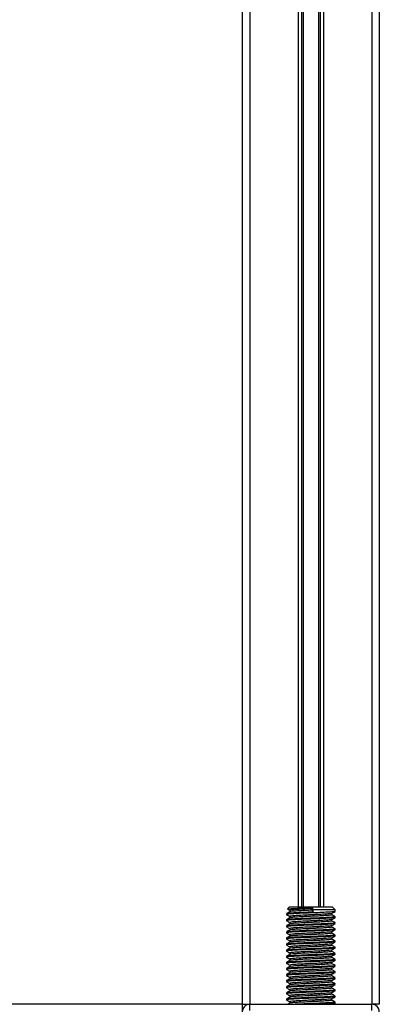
# Model space of a CAD drawing. Header units: millimetres. Extents: x 0 to 420, y 0 to 297.
# Tile 36 of 77: x 182.5 to 191.61, y 192.07 to 217. Entities that reach past the tile are written whole.
import ezdxf

# ---------------------------------------------------------------- set-up
doc = ezdxf.new("R2010")
doc.units = ezdxf.units.MM

msp = doc.modelspace()

# ---------------------------------------------------------------- linework, layer by layer
at = {"color": 7, "linetype": 'Continuous', "lineweight": 25}
for p, q in [((188.13865, 241.46295), (188.13865, 192.06623)), ((188.3316, 241.46295), (188.3316, 192.06623)), ((191.4189, 241.46295), (191.4189, 192.06623)), ((191.61185, 241.46295), (191.61185, 192.06623)), ((189.55494, 233.9068), (189.55494, 194.53607)), ((189.63861, 233.9068), (189.63861, 194.53607)), ((189.68292, 233.9068), (189.68292, 194.53607)), ((190.06758, 233.9068), (190.06758, 194.53607)), ((190.11189, 233.9068), (190.11189, 194.53607)), ((190.19556, 233.9068), (190.19556, 194.53607)), ((189.33497, 194.53607), (189.28486, 194.48596)), ((189.33497, 194.53607), (190.41553, 194.53607)), ((189.92154, 194.48783), (189.92454, 194.50782)), ((189.92154, 194.44924), (189.92154, 194.48783)), ((189.92879, 194.45889), (189.92454, 194.50782)), ((190.49271, 194.45889), (190.41553, 194.53607)), ((189.25779, 194.36024), (189.25779, 194.34087)), ((189.25866, 194.33952), (189.26387, 194.33867)), ((189.34134, 194.44697), (189.34134, 194.40949)), ((189.34134, 194.2926), (189.34134, 194.25512)), ((189.92879, 194.401), (189.92154, 194.44924)), ((189.92879, 194.45889), (189.92879, 194.401)), ((190.49271, 194.45889), (189.92879, 194.45889)), ((190.40915, 194.3312), (190.40915, 194.36882)), ((190.49271, 194.41809), (190.49271, 194.45889)), ((190.49271, 194.26372), (190.49271, 194.28302)), ((189.25779, 194.20588), (189.25779, 194.18651)), ((189.25779, 194.05151), (189.25779, 194.03214)), ((189.25866, 194.18516), (189.26387, 194.1843)), ((189.25866, 194.0308), (189.26387, 194.02994)), ((189.34134, 194.13824), (189.34134, 194.10076)), ((190.40915, 194.17683), (190.40915, 194.21446)), ((190.40915, 194.02247), (190.40915, 194.06009)), ((190.49271, 194.10936), (190.49271, 194.12865)), ((189.25779, 193.89715), (189.25779, 193.87778)), ((189.25779, 193.74278), (189.25779, 193.72341)), ((189.25866, 193.87643), (189.26387, 193.87557)), ((189.34134, 193.98388), (189.34134, 193.94639)), ((189.34134, 193.82951), (189.34134, 193.79203)), ((190.40915, 193.8681), (190.40915, 193.90573)), ((190.40915, 193.71374), (190.40915, 193.75136)), ((190.49271, 193.95499), (190.49271, 193.97429)), ((190.49271, 193.80063), (190.49271, 193.81992)), ((189.25779, 193.58842), (189.25779, 193.56905)), ((189.25866, 193.72207), (189.26387, 193.72121)), ((189.25866, 193.5677), (189.26387, 193.56684)), ((189.34134, 193.67515), (189.34134, 193.63766)), ((189.34134, 193.52078), (189.34134, 193.4833)), ((190.40915, 193.55937), (190.40915, 193.597)), ((190.49271, 193.64626), (190.49271, 193.66556)), ((190.49271, 193.4919), (190.49271, 193.51119)), ((189.25779, 193.43405), (189.25779, 193.41468)), ((189.25779, 193.27969), (189.25779, 193.26032)), ((189.25866, 193.41334), (189.26387, 193.41248)), ((189.25866, 193.25897), (189.26387, 193.25812)), ((189.34134, 193.36642), (189.34134, 193.32893)), ((190.40915, 193.40501), (190.40915, 193.44263)), ((190.40915, 193.25064), (190.40915, 193.28827)), ((190.49271, 193.33753), (190.49271, 193.35683)), ((189.25779, 193.12532), (189.25779, 193.10595)), ((189.25866, 193.10461), (189.26387, 193.10375)), ((189.34134, 193.21205), (189.34134, 193.17457)), ((189.34134, 193.05769), (189.34134, 193.0202)), ((190.40915, 193.09628), (190.40915, 193.1339)), ((190.49271, 193.18317), (190.49271, 193.20246)), ((190.49271, 193.0288), (190.49271, 193.0481)), ((189.25779, 192.97096), (189.25779, 192.95159)), ((189.25779, 192.81659), (189.25779, 192.79722)), ((189.25866, 192.95024), (189.26387, 192.94939)), ((189.25866, 192.79588), (189.26387, 192.79502)), ((189.34134, 192.90332), (189.34134, 192.86584)), ((189.34134, 192.74896), (189.34134, 192.71147)), ((190.40915, 192.94191), (190.40915, 192.97954)), ((190.40915, 192.78755), (190.40915, 192.82517)), ((190.49271, 192.87444), (190.49271, 192.89374)), ((190.49271, 192.72007), (190.49271, 192.73937)), ((189.25779, 192.66223), (189.25779, 192.64286)), ((189.25779, 192.50787), (189.25779, 192.48849)), ((189.25866, 192.64151), (189.26387, 192.64066)), ((189.34134, 192.59459), (189.34134, 192.55711)), ((190.40915, 192.63318), (190.40915, 192.67081)), ((190.40915, 192.47882), (190.40915, 192.51644)), ((190.49271, 192.56571), (190.49271, 192.58501)), ((189.25779, 192.3535), (189.25779, 192.33413)), ((189.25866, 192.48715), (189.26387, 192.48629)), ((189.25866, 192.33278), (189.26387, 192.33193)), ((189.34134, 192.44023), (189.34134, 192.40275)), ((189.34134, 192.28586), (189.34134, 192.24838)), ((190.40915, 192.32445), (190.40915, 192.36208)), ((190.49271, 192.41135), (190.49271, 192.43064)), ((190.49271, 192.25698), (190.49271, 192.27628)), ((188.13865, 192.06623), (82.01288, 192.06623)), ((188.13865, 192.06623), (188.13865, 191.89643)), ((188.13865, 192.06623), (188.3316, 192.06623)), ((188.3316, 191.91187), (188.3316, 192.06623)), ((188.3316, 192.06623), (191.4189, 192.06623)), ((189.25779, 192.19914), (189.25779, 192.17977)), ((189.25866, 192.17842), (189.26387, 192.17756)), ((189.34134, 192.1315), (189.34134, 192.09402)), ((190.40915, 192.17009), (190.40915, 192.20772)), ((190.49271, 192.10262), (190.49271, 192.12191)), ((191.61185, 192.06623), (191.4189, 192.06623)), ((191.4189, 191.91187), (191.4189, 192.06623))]:
    msp.add_line(p, q, dxfattribs=at)
for centre, start, end in [((188.3316, 191.87328), 90, 180), ((191.4189, 191.87328), 0, 90)]:
    msp.add_arc(centre, 0.19296, start, end, dxfattribs=at)
for points, knots in [([(189.28886, 194.48197), (189.28934, 194.48309), (189.2906, 194.48605), (189.3676, 194.49069), (189.50194, 194.49557), (189.67929, 194.50125), (189.82699, 194.50535), (189.90793, 194.5074), (189.92454, 194.50782)], [0, 0, 0, 0, 0.12796495, 0.33550132, 0.54315636, 0.74606002, 0.94789237, 1, 1, 1, 1]), ([(189.92154, 194.48783), (189.85406, 194.48486), (189.71723, 194.47883), (189.53303, 194.46864), (189.40291, 194.46014), (189.33864, 194.45258), (189.34798, 194.44819), (189.35046, 194.44702)], [0, 0, 0, 0, 0.22747327, 0.46127999, 0.68605703, 0.91662891, 1, 1, 1, 1]), ([(189.34317, 194.41055), (189.3292, 194.40245), (189.30125, 194.38626), (189.27329, 194.37008), (189.25931, 194.36198)], [0, 0, 0, 0, 0.49989867, 1, 1, 1, 1]), ([(189.34317, 194.25618), (189.3292, 194.24809), (189.30125, 194.2319), (189.27329, 194.21571), (189.25931, 194.20762)], [0, 0, 0, 0, 0.49989867, 1, 1, 1, 1]), ([(189.26016, 194.33865), (189.27414, 194.33056), (189.3012, 194.31489), (189.32826, 194.29922), (189.34134, 194.29164)], [0, 0, 0, 0, 0.51635581, 1, 1, 1, 1]), ([(189.92879, 194.401), (189.85075, 194.39803), (189.69251, 194.392), (189.47946, 194.38181), (189.32903, 194.37331), (189.25474, 194.36577), (189.26545, 194.36139), (189.26827, 194.36024)], [0, 0, 0, 0, 0.22775299, 0.46183999, 0.68689633, 0.91774829, 1, 1, 1, 1]), ([(190.48168, 194.28302), (190.48448, 194.28171), (190.49418, 194.27718), (190.41792, 194.27046), (190.27758, 194.26167), (190.10344, 194.25332), (189.91077, 194.24594), (189.69211, 194.23763), (189.47956, 194.22745), (189.329, 194.21894), (189.25474, 194.2114), (189.26545, 194.20703), (189.26827, 194.20588)], [0, 0, 0, 0, 0.04826734, 0.16698745, 0.28868792, 0.3822403, 0.47262643, 0.59273734, 0.71618864, 0.8348774, 0.95662262, 1, 1, 1, 1]), ([(190.48394, 194.41585), (190.48482, 194.4153), (190.49081, 194.41155), (190.41621, 194.40555), (190.26578, 194.39596), (190.05072, 194.386), (189.81293, 194.37763), (189.58291, 194.36768), (189.39752, 194.35811), (189.2772, 194.34995), (189.2677, 194.34379), (189.26321, 194.34087)], [0, 0, 0, 0, 0.020946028, 0.143105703, 0.268332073, 0.394812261, 0.516438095, 0.642834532, 0.768197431, 0.890263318, 1, 1, 1, 1]), ([(190.48394, 194.26148), (190.48482, 194.26093), (190.49081, 194.25718), (190.41621, 194.25119), (190.26578, 194.2416), (190.05072, 194.23164), (189.81293, 194.22327), (189.58291, 194.21332), (189.39752, 194.20374), (189.2772, 194.19559), (189.2677, 194.18942), (189.26321, 194.18651)], [0, 0, 0, 0, 0.02094603, 0.1431057, 0.26833207, 0.39481226, 0.5164381, 0.64283453, 0.76819743, 0.89026332, 1, 1, 1, 1]), ([(189.2844, 194.47898), (189.29029, 194.47557), (189.30928, 194.46458), (189.32826, 194.45358), (189.34134, 194.446)], [0, 0, 0, 0, 0.31058961, 1, 1, 1, 1]), ([(189.92154, 194.44924), (189.8541, 194.44627), (189.71733, 194.44024), (189.53263, 194.43005), (189.40437, 194.42155), (189.3412, 194.41471), (189.34718, 194.41103), (189.34791, 194.41058)], [0, 0, 0, 0, 0.23977531, 0.48622659, 0.72315986, 0.96620135, 1, 1, 1, 1]), ([(190.39965, 194.33122), (190.40204, 194.32992), (190.41037, 194.3254), (190.34447, 194.3187), (190.22314, 194.30991), (190.07257, 194.30156), (189.90594, 194.29418), (189.71699, 194.28587), (189.53272, 194.27569), (189.40434, 194.26718), (189.3412, 194.26034), (189.34718, 194.25667), (189.34791, 194.25622)], [0, 0, 0, 0, 0.04909091, 0.17109626, 0.29616782, 0.39231299, 0.48520062, 0.60863681, 0.73550977, 0.85748287, 0.98260048, 1, 1, 1, 1]), ([(190.40185, 194.3673), (190.40242, 194.36685), (190.40715, 194.36321), (190.34275, 194.35732), (190.22348, 194.3485), (190.07248, 194.34015), (189.90599, 194.33277), (189.71688, 194.32446), (189.53312, 194.31428), (189.40289, 194.30577), (189.33864, 194.29822), (189.34798, 194.29382), (189.35046, 194.29266)], [0, 0, 0, 0, 0.01700891, 0.13954292, 0.26515642, 0.36171819, 0.45500832, 0.57897936, 0.70640208, 0.8289037, 0.95456345, 1, 1, 1, 1]), ([(190.40651, 194.36729), (190.42048, 194.37538), (190.44841, 194.39157), (190.47636, 194.40774), (190.49033, 194.41583)], [0, 0, 0, 0, 0.4999098, 1, 1, 1, 1]), ([(190.40651, 194.21293), (190.42048, 194.22102), (190.44841, 194.2372), (190.47636, 194.25338), (190.49033, 194.26146)], [0, 0, 0, 0, 0.4999098, 1, 1, 1, 1]), ([(190.49118, 194.2848), (190.4772, 194.29289), (190.44986, 194.30872), (190.42252, 194.32456), (190.40915, 194.3323)], [0, 0, 0, 0, 0.51125952, 1, 1, 1, 1]), ([(189.34317, 194.10182), (189.3292, 194.09372), (189.30125, 194.07753), (189.27329, 194.06135), (189.25931, 194.05325)], [0, 0, 0, 0, 0.499898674, 1, 1, 1, 1]), ([(189.26016, 194.18428), (189.27414, 194.17619), (189.3012, 194.16053), (189.32826, 194.14485), (189.34134, 194.13727)], [0, 0, 0, 0, 0.51635581, 1, 1, 1, 1]), ([(189.26016, 194.02992), (189.27414, 194.02183), (189.3012, 194.00616), (189.32826, 193.99049), (189.34134, 193.98291)], [0, 0, 0, 0, 0.51635581, 1, 1, 1, 1]), ([(190.48168, 194.12865), (190.48448, 194.12734), (190.49418, 194.12281), (190.41792, 194.1161), (190.27758, 194.10731), (190.10344, 194.09895), (189.91077, 194.09158), (189.69211, 194.08326), (189.47956, 194.07308), (189.329, 194.06458), (189.25474, 194.05704), (189.26545, 194.05266), (189.26827, 194.05151)], [0, 0, 0, 0, 0.04826734, 0.16698745, 0.28868792, 0.3822403, 0.47262643, 0.59273734, 0.71618864, 0.8348774, 0.95662262, 1, 1, 1, 1]), ([(190.48394, 194.10712), (190.48482, 194.10657), (190.49081, 194.10282), (190.41621, 194.09682), (190.26578, 194.08723), (190.05072, 194.07727), (189.81293, 194.0689), (189.58291, 194.05895), (189.39752, 194.04938), (189.2772, 194.04122), (189.2677, 194.03506), (189.26321, 194.03214)], [0, 0, 0, 0, 0.02094603, 0.1431057, 0.26833207, 0.39481226, 0.5164381, 0.64283453, 0.76819743, 0.89026332, 1, 1, 1, 1]), ([(190.39965, 194.17685), (190.40204, 194.17556), (190.41037, 194.17104), (190.34447, 194.16434), (190.22314, 194.15555), (190.07257, 194.14719), (189.90594, 194.13981), (189.71699, 194.1315), (189.53272, 194.12132), (189.40434, 194.11282), (189.3412, 194.10598), (189.34718, 194.1023), (189.34791, 194.10185)], [0, 0, 0, 0, 0.04909091, 0.17109626, 0.29616782, 0.39231299, 0.48520062, 0.60863681, 0.73550977, 0.85748287, 0.98260048, 1, 1, 1, 1]), ([(190.39965, 194.02249), (190.40204, 194.02119), (190.41037, 194.01667), (190.34447, 194.00997), (190.22314, 194.00118), (190.07257, 193.99283), (189.90594, 193.98545), (189.71699, 193.97714), (189.53272, 193.96696), (189.40434, 193.95845), (189.3412, 193.95162), (189.34718, 193.94794), (189.34791, 193.94749)], [0, 0, 0, 0, 0.04909091, 0.17109626, 0.29616782, 0.39231299, 0.48520062, 0.60863681, 0.73550977, 0.85748287, 0.98260048, 1, 1, 1, 1]), ([(190.40185, 194.21293), (190.40242, 194.21249), (190.40715, 194.20885), (190.34275, 194.20295), (190.22348, 194.19413), (190.07248, 194.18578), (189.90599, 194.1784), (189.71688, 194.17009), (189.53312, 194.15991), (189.40289, 194.15141), (189.33864, 194.14385), (189.34798, 194.13946), (189.35046, 194.13829)], [0, 0, 0, 0, 0.01700891, 0.13954292, 0.26515642, 0.36171819, 0.45500832, 0.57897936, 0.70640208, 0.8289037, 0.95456345, 1, 1, 1, 1]), ([(190.40185, 194.05857), (190.40242, 194.05812), (190.40715, 194.05448), (190.34275, 194.04859), (190.22348, 194.03977), (190.07248, 194.03142), (189.90599, 194.02404), (189.71688, 194.01573), (189.53312, 194.00555), (189.40289, 193.99704), (189.33864, 193.98949), (189.34798, 193.98509), (189.35046, 193.98393)], [0, 0, 0, 0, 0.01700891, 0.13954292, 0.26515642, 0.36171819, 0.45500832, 0.57897936, 0.70640208, 0.8289037, 0.95456345, 1, 1, 1, 1]), ([(190.40651, 194.05856), (190.42048, 194.06665), (190.44841, 194.08284), (190.47636, 194.09901), (190.49033, 194.1071)], [0, 0, 0, 0, 0.4999098, 1, 1, 1, 1]), ([(190.49118, 194.13044), (190.4772, 194.13853), (190.44986, 194.15436), (190.42252, 194.1702), (190.40915, 194.17794)], [0, 0, 0, 0, 0.51125952, 1, 1, 1, 1]), ([(190.49118, 193.97607), (190.4772, 193.98417), (190.44986, 193.99999), (190.42252, 194.01583), (190.40915, 194.02358)], [0, 0, 0, 0, 0.51125952, 1, 1, 1, 1]), ([(189.34317, 193.94745), (189.3292, 193.93936), (189.30125, 193.92317), (189.27329, 193.90698), (189.25931, 193.89889)], [0, 0, 0, 0, 0.49989867, 1, 1, 1, 1]), ([(189.34317, 193.79309), (189.3292, 193.78499), (189.30125, 193.7688), (189.27329, 193.75262), (189.25931, 193.74453)], [0, 0, 0, 0, 0.49989867, 1, 1, 1, 1]), ([(189.26016, 193.87555), (189.27414, 193.86746), (189.3012, 193.8518), (189.32826, 193.83613), (189.34134, 193.82855)], [0, 0, 0, 0, 0.51635581, 1, 1, 1, 1]), ([(190.48168, 193.97429), (190.48448, 193.97298), (190.49418, 193.96845), (190.41792, 193.96173), (190.27758, 193.95294), (190.10344, 193.94459), (189.91077, 193.93721), (189.69211, 193.9289), (189.47956, 193.91872), (189.329, 193.91021), (189.25474, 193.90267), (189.26545, 193.8983), (189.26827, 193.89715)], [0, 0, 0, 0, 0.04826734, 0.16698745, 0.28868792, 0.3822403, 0.47262643, 0.59273734, 0.71618864, 0.8348774, 0.95662262, 1, 1, 1, 1]), ([(190.48168, 193.81992), (190.48448, 193.81861), (190.49418, 193.81408), (190.41792, 193.80737), (190.27758, 193.79858), (190.10344, 193.79022), (189.91077, 193.78285), (189.69211, 193.77453), (189.47956, 193.76435), (189.329, 193.75585), (189.25474, 193.74831), (189.26545, 193.74393), (189.26827, 193.74278)], [0, 0, 0, 0, 0.04826734, 0.166987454, 0.288687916, 0.382240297, 0.472626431, 0.592737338, 0.716188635, 0.834877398, 0.956622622, 1, 1, 1, 1]), ([(190.48394, 193.95275), (190.48482, 193.9522), (190.49081, 193.94846), (190.41621, 193.94246), (190.26578, 193.93287), (190.05072, 193.92291), (189.81293, 193.91454), (189.58291, 193.90459), (189.39752, 193.89501), (189.2772, 193.88686), (189.2677, 193.88069), (189.26321, 193.87778)], [0, 0, 0, 0, 0.02094603, 0.1431057, 0.26833207, 0.39481226, 0.5164381, 0.64283453, 0.76819743, 0.89026332, 1, 1, 1, 1]), ([(190.48394, 193.79839), (190.48482, 193.79784), (190.49081, 193.79409), (190.41621, 193.78809), (190.26578, 193.77851), (190.05072, 193.76854), (189.81293, 193.76017), (189.58291, 193.75022), (189.39752, 193.74065), (189.2772, 193.73249), (189.2677, 193.72633), (189.26321, 193.72341)], [0, 0, 0, 0, 0.02094603, 0.1431057, 0.26833207, 0.39481226, 0.5164381, 0.64283453, 0.76819743, 0.89026332, 1, 1, 1, 1]), ([(190.39965, 193.86812), (190.40204, 193.86683), (190.41037, 193.86231), (190.34447, 193.85561), (190.22314, 193.84682), (190.07257, 193.83846), (189.90594, 193.83108), (189.71699, 193.82277), (189.53272, 193.81259), (189.40434, 193.80409), (189.3412, 193.79725), (189.34718, 193.79357), (189.34791, 193.79313)], [0, 0, 0, 0, 0.04909091, 0.17109626, 0.29616782, 0.39231299, 0.48520062, 0.60863681, 0.73550977, 0.85748287, 0.98260048, 1, 1, 1, 1]), ([(190.40185, 193.9042), (190.40242, 193.90376), (190.40715, 193.90012), (190.34275, 193.89422), (190.22348, 193.8854), (190.07248, 193.87705), (189.90599, 193.86968), (189.71688, 193.86136), (189.53312, 193.85118), (189.40289, 193.84268), (189.33864, 193.83512), (189.34798, 193.83073), (189.35046, 193.82956)], [0, 0, 0, 0, 0.01700891, 0.13954292, 0.26515642, 0.36171819, 0.45500832, 0.57897936, 0.70640208, 0.8289037, 0.95456345, 1, 1, 1, 1]), ([(190.40185, 193.74984), (190.40242, 193.74939), (190.40715, 193.74575), (190.34275, 193.73986), (190.22348, 193.73104), (190.07248, 193.72269), (189.90599, 193.71531), (189.71688, 193.707), (189.53312, 193.69682), (189.40289, 193.68831), (189.33864, 193.68076), (189.34798, 193.67636), (189.35046, 193.6752)], [0, 0, 0, 0, 0.01700891, 0.13954292, 0.26515642, 0.36171819, 0.45500832, 0.57897936, 0.70640208, 0.8289037, 0.95456345, 1, 1, 1, 1]), ([(190.40651, 193.9042), (190.42048, 193.91229), (190.44841, 193.92847), (190.47636, 193.94465), (190.49033, 193.95274)], [0, 0, 0, 0, 0.4999098, 1, 1, 1, 1]), ([(190.40651, 193.74983), (190.42048, 193.75792), (190.44841, 193.77411), (190.47636, 193.79028), (190.49033, 193.79837)], [0, 0, 0, 0, 0.4999098, 1, 1, 1, 1]), ([(190.49118, 193.82171), (190.4772, 193.8298), (190.44986, 193.84563), (190.42252, 193.86147), (190.40915, 193.86921)], [0, 0, 0, 0, 0.51125952, 1, 1, 1, 1]), ([(189.34317, 193.63872), (189.3292, 193.63063), (189.30125, 193.61444), (189.27329, 193.59825), (189.25931, 193.59016)], [0, 0, 0, 0, 0.49989867, 1, 1, 1, 1]), ([(189.26016, 193.72119), (189.27414, 193.7131), (189.3012, 193.69743), (189.32826, 193.68176), (189.34134, 193.67418)], [0, 0, 0, 0, 0.51635581, 1, 1, 1, 1]), ([(189.26016, 193.56682), (189.27414, 193.55873), (189.3012, 193.54307), (189.32826, 193.5274), (189.34134, 193.51982)], [0, 0, 0, 0, 0.51635581, 1, 1, 1, 1]), ([(190.48168, 193.66556), (190.48448, 193.66425), (190.49418, 193.65972), (190.41792, 193.653), (190.27758, 193.64421), (190.10344, 193.63586), (189.91077, 193.62848), (189.69211, 193.62017), (189.47956, 193.60999), (189.329, 193.60148), (189.25474, 193.59394), (189.26545, 193.58957), (189.26827, 193.58842)], [0, 0, 0, 0, 0.04826734, 0.16698745, 0.28868792, 0.3822403, 0.47262643, 0.59273734, 0.71618864, 0.8348774, 0.95662262, 1, 1, 1, 1]), ([(190.48168, 193.51119), (190.48448, 193.50988), (190.49418, 193.50535), (190.41792, 193.49864), (190.27758, 193.48985), (190.10344, 193.48149), (189.91077, 193.47412), (189.69211, 193.4658), (189.47956, 193.45562), (189.329, 193.44712), (189.25474, 193.43958), (189.26545, 193.4352), (189.26827, 193.43405)], [0, 0, 0, 0, 0.04826734, 0.16698745, 0.28868792, 0.3822403, 0.47262643, 0.59273734, 0.71618864, 0.8348774, 0.95662262, 1, 1, 1, 1]), ([(190.48394, 193.64402), (190.48482, 193.64347), (190.49081, 193.63973), (190.41621, 193.63373), (190.26578, 193.62414), (190.05072, 193.61418), (189.81293, 193.60581), (189.58291, 193.59586), (189.39752, 193.58628), (189.2772, 193.57813), (189.2677, 193.57197), (189.26321, 193.56905)], [0, 0, 0, 0, 0.02094603, 0.1431057, 0.26833207, 0.39481226, 0.5164381, 0.64283453, 0.76819743, 0.89026332, 1, 1, 1, 1]), ([(190.48394, 193.48966), (190.48482, 193.48911), (190.49081, 193.48536), (190.41621, 193.47936), (190.26578, 193.46978), (190.05072, 193.45981), (189.81293, 193.45144), (189.58291, 193.44149), (189.39752, 193.43192), (189.2772, 193.42376), (189.2677, 193.4176), (189.26321, 193.41468)], [0, 0, 0, 0, 0.02094603, 0.1431057, 0.26833207, 0.39481226, 0.5164381, 0.64283453, 0.76819743, 0.89026332, 1, 1, 1, 1]), ([(190.39965, 193.71376), (190.40204, 193.71246), (190.41037, 193.70795), (190.34447, 193.70124), (190.22314, 193.69245), (190.07257, 193.6841), (189.90594, 193.67672), (189.71699, 193.66841), (189.53272, 193.65823), (189.40434, 193.64972), (189.3412, 193.64289), (189.34718, 193.63921), (189.34791, 193.63876)], [0, 0, 0, 0, 0.04909091, 0.17109626, 0.29616782, 0.39231299, 0.48520062, 0.60863681, 0.73550977, 0.85748287, 0.98260048, 1, 1, 1, 1]), ([(190.39965, 193.55939), (190.40204, 193.5581), (190.41037, 193.55358), (190.34447, 193.54688), (190.22314, 193.53809), (190.07257, 193.52973), (189.90594, 193.52236), (189.71699, 193.51404), (189.53272, 193.50386), (189.40434, 193.49536), (189.3412, 193.48852), (189.34718, 193.48484), (189.34791, 193.4844)], [0, 0, 0, 0, 0.04909091, 0.17109626, 0.29616782, 0.39231299, 0.48520062, 0.60863681, 0.73550977, 0.85748287, 0.98260048, 1, 1, 1, 1]), ([(190.40185, 193.59547), (190.40242, 193.59503), (190.40715, 193.59139), (190.34275, 193.58549), (190.22348, 193.57667), (190.07248, 193.56833), (189.90599, 193.56095), (189.71688, 193.55263), (189.53312, 193.54245), (189.40289, 193.53395), (189.33864, 193.52639), (189.34798, 193.522), (189.35046, 193.52083)], [0, 0, 0, 0, 0.01700891, 0.13954292, 0.26515642, 0.36171819, 0.45500832, 0.57897936, 0.70640208, 0.8289037, 0.95456345, 1, 1, 1, 1]), ([(190.40651, 193.59547), (190.42048, 193.60356), (190.44841, 193.61974), (190.47636, 193.63592), (190.49033, 193.64401)], [0, 0, 0, 0, 0.4999098, 1, 1, 1, 1]), ([(190.40651, 193.4411), (190.42048, 193.44919), (190.44841, 193.46538), (190.47636, 193.48155), (190.49033, 193.48964)], [0, 0, 0, 0, 0.4999098, 1, 1, 1, 1]), ([(190.49118, 193.66734), (190.4772, 193.67544), (190.44986, 193.69127), (190.42252, 193.7071), (190.40915, 193.71485)], [0, 0, 0, 0, 0.511259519, 1, 1, 1, 1]), ([(190.49118, 193.51298), (190.4772, 193.52107), (190.44986, 193.5369), (190.42252, 193.55274), (190.40915, 193.56048)], [0, 0, 0, 0, 0.51125952, 1, 1, 1, 1]), ([(189.34317, 193.48436), (189.3292, 193.47626), (189.30125, 193.46007), (189.27329, 193.44389), (189.25931, 193.4358)], [0, 0, 0, 0, 0.49989867, 1, 1, 1, 1]), ([(189.34317, 193.32999), (189.3292, 193.3219), (189.30125, 193.30571), (189.27329, 193.28952), (189.25931, 193.28143)], [0, 0, 0, 0, 0.49989867, 1, 1, 1, 1]), ([(189.26016, 193.41246), (189.27414, 193.40437), (189.3012, 193.3887), (189.32826, 193.37303), (189.34134, 193.36545)], [0, 0, 0, 0, 0.51635581, 1, 1, 1, 1]), ([(189.26016, 193.25809), (189.27414, 193.25001), (189.3012, 193.23434), (189.32826, 193.21867), (189.34134, 193.21109)], [0, 0, 0, 0, 0.51635581, 1, 1, 1, 1]), ([(190.48168, 193.35683), (190.48448, 193.35552), (190.49418, 193.35099), (190.41792, 193.34427), (190.27758, 193.33548), (190.10344, 193.32713), (189.91077, 193.31975), (189.69211, 193.31144), (189.47956, 193.30126), (189.329, 193.29276), (189.25474, 193.28522), (189.26545, 193.28084), (189.26827, 193.27969)], [0, 0, 0, 0, 0.04826734, 0.166987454, 0.288687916, 0.382240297, 0.472626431, 0.592737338, 0.716188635, 0.834877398, 0.956622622, 1, 1, 1, 1]), ([(190.48394, 193.33529), (190.48482, 193.33474), (190.49081, 193.331), (190.41621, 193.325), (190.26578, 193.31541), (190.05072, 193.30545), (189.81293, 193.29708), (189.58291, 193.28713), (189.39752, 193.27755), (189.2772, 193.2694), (189.2677, 193.26324), (189.26321, 193.26032)], [0, 0, 0, 0, 0.020946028, 0.143105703, 0.268332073, 0.394812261, 0.516438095, 0.642834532, 0.768197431, 0.890263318, 1, 1, 1, 1]), ([(190.39965, 193.40503), (190.40204, 193.40373), (190.41037, 193.39922), (190.34447, 193.39251), (190.22314, 193.38372), (190.07257, 193.37537), (189.90594, 193.36799), (189.71699, 193.35968), (189.53272, 193.3495), (189.40434, 193.34099), (189.3412, 193.33416), (189.34718, 193.33048), (189.34791, 193.33003)], [0, 0, 0, 0, 0.04909091, 0.17109626, 0.29616782, 0.39231299, 0.48520062, 0.60863681, 0.73550977, 0.85748287, 0.98260048, 1, 1, 1, 1]), ([(190.39965, 193.25066), (190.40204, 193.24937), (190.41037, 193.24485), (190.34447, 193.23815), (190.22314, 193.22936), (190.07257, 193.221), (189.90594, 193.21363), (189.71699, 193.20531), (189.53272, 193.19513), (189.40434, 193.18663), (189.3412, 193.17979), (189.34718, 193.17612), (189.34791, 193.17567)], [0, 0, 0, 0, 0.04909091, 0.17109626, 0.29616782, 0.39231299, 0.48520062, 0.60863681, 0.73550977, 0.85748287, 0.98260048, 1, 1, 1, 1]), ([(190.40185, 193.44111), (190.40242, 193.44066), (190.40715, 193.43702), (190.34275, 193.43113), (190.22348, 193.42231), (190.07248, 193.41396), (189.90599, 193.40658), (189.71688, 193.39827), (189.53312, 193.38809), (189.40289, 193.37959), (189.33864, 193.37203), (189.34798, 193.36763), (189.35046, 193.36647)], [0, 0, 0, 0, 0.01700891, 0.13954292, 0.26515642, 0.36171819, 0.45500832, 0.57897936, 0.70640208, 0.8289037, 0.95456345, 1, 1, 1, 1]), ([(190.40185, 193.28674), (190.40242, 193.2863), (190.40715, 193.28266), (190.34275, 193.27676), (190.22348, 193.26795), (190.07248, 193.2596), (189.90599, 193.25222), (189.71688, 193.2439), (189.53312, 193.23372), (189.40289, 193.22522), (189.33864, 193.21766), (189.34798, 193.21327), (189.35046, 193.2121)], [0, 0, 0, 0, 0.01700891, 0.13954292, 0.26515642, 0.36171819, 0.45500832, 0.57897936, 0.70640208, 0.8289037, 0.95456345, 1, 1, 1, 1]), ([(190.40651, 193.28674), (190.42048, 193.29483), (190.44841, 193.31101), (190.47636, 193.32719), (190.49033, 193.33528)], [0, 0, 0, 0, 0.4999098, 1, 1, 1, 1]), ([(190.49118, 193.35861), (190.4772, 193.36671), (190.44986, 193.38254), (190.42252, 193.39837), (190.40915, 193.40612)], [0, 0, 0, 0, 0.51125952, 1, 1, 1, 1]), ([(190.49118, 193.20425), (190.4772, 193.21234), (190.44986, 193.22817), (190.42252, 193.24401), (190.40915, 193.25175)], [0, 0, 0, 0, 0.51125952, 1, 1, 1, 1]), ([(189.34317, 193.17563), (189.3292, 193.16753), (189.30125, 193.15134), (189.27329, 193.13516), (189.25931, 193.12707)], [0, 0, 0, 0, 0.49989867, 1, 1, 1, 1]), ([(189.34317, 193.02126), (189.3292, 193.01317), (189.30125, 192.99698), (189.27329, 192.98079), (189.25931, 192.9727)], [0, 0, 0, 0, 0.49989867, 1, 1, 1, 1]), ([(189.26016, 193.10373), (189.27414, 193.09564), (189.3012, 193.07998), (189.32826, 193.0643), (189.34134, 193.05672)], [0, 0, 0, 0, 0.516355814, 1, 1, 1, 1]), ([(190.48168, 193.20246), (190.48448, 193.20116), (190.49418, 193.19662), (190.41792, 193.18991), (190.27758, 193.18112), (190.10344, 193.17276), (189.91077, 193.16539), (189.69211, 193.15707), (189.47956, 193.14689), (189.329, 193.13839), (189.25474, 193.13085), (189.26545, 193.12647), (189.26827, 193.12532)], [0, 0, 0, 0, 0.04826734, 0.16698745, 0.28868792, 0.3822403, 0.47262643, 0.59273734, 0.71618864, 0.8348774, 0.95662262, 1, 1, 1, 1]), ([(190.48168, 193.0481), (190.48448, 193.04679), (190.49418, 193.04226), (190.41792, 193.03554), (190.27758, 193.02676), (190.10344, 193.0184), (189.91077, 193.01102), (189.69211, 193.00271), (189.47956, 192.99253), (189.329, 192.98403), (189.25474, 192.97649), (189.26545, 192.97211), (189.26827, 192.97096)], [0, 0, 0, 0, 0.04826734, 0.16698745, 0.28868792, 0.3822403, 0.47262643, 0.59273734, 0.71618864, 0.8348774, 0.95662262, 1, 1, 1, 1]), ([(190.48394, 193.18093), (190.48482, 193.18038), (190.49081, 193.17663), (190.41621, 193.17063), (190.26578, 193.16105), (190.05072, 193.15108), (189.81293, 193.14271), (189.58291, 193.13276), (189.39752, 193.12319), (189.2772, 193.11503), (189.2677, 193.10887), (189.26321, 193.10595)], [0, 0, 0, 0, 0.02094603, 0.1431057, 0.26833207, 0.39481226, 0.5164381, 0.64283453, 0.76819743, 0.89026332, 1, 1, 1, 1]), ([(190.48394, 193.02656), (190.48482, 193.02602), (190.49081, 193.02227), (190.41621, 193.01627), (190.26578, 193.00668), (190.05072, 192.99672), (189.81293, 192.98835), (189.58291, 192.9784), (189.39752, 192.96882), (189.2772, 192.96067), (189.2677, 192.95451), (189.26321, 192.95159)], [0, 0, 0, 0, 0.02094603, 0.1431057, 0.26833207, 0.39481226, 0.5164381, 0.64283453, 0.76819743, 0.89026332, 1, 1, 1, 1]), ([(190.39965, 193.0963), (190.40204, 193.095), (190.41037, 193.09049), (190.34447, 193.08378), (190.22314, 193.07499), (190.07257, 193.06664), (189.90594, 193.05926), (189.71699, 193.05095), (189.53272, 193.04077), (189.40434, 193.03226), (189.3412, 193.02543), (189.34718, 193.02175), (189.34791, 193.0213)], [0, 0, 0, 0, 0.04909091, 0.17109626, 0.29616782, 0.39231299, 0.48520062, 0.60863681, 0.73550977, 0.85748287, 0.98260048, 1, 1, 1, 1]), ([(190.40185, 193.13238), (190.40242, 193.13193), (190.40715, 193.1283), (190.34275, 193.1224), (190.22348, 193.11358), (190.07248, 193.10523), (189.90599, 193.09785), (189.71688, 193.08954), (189.53312, 193.07936), (189.40289, 193.07086), (189.33864, 193.0633), (189.34798, 193.05891), (189.35046, 193.05774)], [0, 0, 0, 0, 0.01700891, 0.13954292, 0.26515642, 0.36171819, 0.45500832, 0.57897936, 0.70640208, 0.8289037, 0.95456345, 1, 1, 1, 1]), ([(190.40651, 193.13237), (190.42048, 193.14046), (190.44841, 193.15665), (190.47636, 193.17282), (190.49033, 193.18091)], [0, 0, 0, 0, 0.4999098, 1, 1, 1, 1]), ([(190.40651, 192.97801), (190.42048, 192.9861), (190.44841, 193.00228), (190.47636, 193.01846), (190.49033, 193.02655)], [0, 0, 0, 0, 0.4999098, 1, 1, 1, 1]), ([(190.49118, 193.04988), (190.4772, 193.05798), (190.44986, 193.07381), (190.42252, 193.08965), (190.40915, 193.09739)], [0, 0, 0, 0, 0.51125952, 1, 1, 1, 1]), ([(189.34317, 192.8669), (189.3292, 192.8588), (189.30125, 192.84261), (189.27329, 192.82643), (189.25931, 192.81834)], [0, 0, 0, 0, 0.49989867, 1, 1, 1, 1]), ([(189.26016, 192.94936), (189.27414, 192.94128), (189.3012, 192.92561), (189.32826, 192.90994), (189.34134, 192.90236)], [0, 0, 0, 0, 0.516355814, 1, 1, 1, 1]), ([(189.26016, 192.795), (189.27414, 192.78691), (189.3012, 192.77125), (189.32826, 192.75557), (189.34134, 192.74799)], [0, 0, 0, 0, 0.51635581, 1, 1, 1, 1]), ([(190.48168, 192.89374), (190.48448, 192.89243), (190.49418, 192.8879), (190.41792, 192.88118), (190.27758, 192.87239), (190.10344, 192.86404), (189.91077, 192.85666), (189.69211, 192.84834), (189.47956, 192.83817), (189.329, 192.82966), (189.25474, 192.82212), (189.26545, 192.81774), (189.26827, 192.81659)], [0, 0, 0, 0, 0.04826734, 0.16698745, 0.28868792, 0.3822403, 0.47262643, 0.59273734, 0.71618864, 0.8348774, 0.95662262, 1, 1, 1, 1]), ([(190.48168, 192.73937), (190.48448, 192.73806), (190.49418, 192.73353), (190.41792, 192.72681), (190.27758, 192.71803), (190.10344, 192.70967), (189.91077, 192.70229), (189.69211, 192.69398), (189.47956, 192.6838), (189.329, 192.6753), (189.25474, 192.66776), (189.26545, 192.66338), (189.26827, 192.66223)], [0, 0, 0, 0, 0.04826734, 0.16698745, 0.28868792, 0.3822403, 0.47262643, 0.59273734, 0.71618864, 0.8348774, 0.95662262, 1, 1, 1, 1]), ([(190.48394, 192.8722), (190.48482, 192.87165), (190.49081, 192.8679), (190.41621, 192.8619), (190.26578, 192.85232), (190.05072, 192.84235), (189.81293, 192.83398), (189.58291, 192.82404), (189.39752, 192.81446), (189.2772, 192.8063), (189.2677, 192.80014), (189.26321, 192.79722)], [0, 0, 0, 0, 0.02094603, 0.1431057, 0.26833207, 0.39481226, 0.5164381, 0.64283453, 0.76819743, 0.89026332, 1, 1, 1, 1]), ([(190.39965, 192.94193), (190.40204, 192.94064), (190.41037, 192.93612), (190.34447, 192.92942), (190.22314, 192.92063), (190.07257, 192.91227), (189.90594, 192.9049), (189.71699, 192.89658), (189.53272, 192.8864), (189.40434, 192.8779), (189.3412, 192.87106), (189.34718, 192.86739), (189.34791, 192.86694)], [0, 0, 0, 0, 0.04909091, 0.17109626, 0.29616782, 0.39231299, 0.48520062, 0.60863681, 0.73550977, 0.85748287, 0.98260048, 1, 1, 1, 1]), ([(190.39965, 192.78757), (190.40204, 192.78627), (190.41037, 192.78176), (190.34447, 192.77505), (190.22314, 192.76626), (190.07257, 192.75791), (189.90594, 192.75053), (189.71699, 192.74222), (189.53272, 192.73204), (189.40434, 192.72354), (189.3412, 192.7167), (189.34718, 192.71302), (189.34791, 192.71257)], [0, 0, 0, 0, 0.04909091, 0.17109626, 0.29616782, 0.39231299, 0.48520062, 0.60863681, 0.73550977, 0.85748287, 0.98260048, 1, 1, 1, 1]), ([(190.40185, 192.97801), (190.40242, 192.97757), (190.40715, 192.97393), (190.34275, 192.96803), (190.22348, 192.95922), (190.07248, 192.95087), (189.90599, 192.94349), (189.71688, 192.93517), (189.53312, 192.925), (189.40289, 192.91649), (189.33864, 192.90893), (189.34798, 192.90454), (189.35046, 192.90337)], [0, 0, 0, 0, 0.01700891, 0.13954292, 0.26515642, 0.36171819, 0.45500832, 0.57897936, 0.70640208, 0.8289037, 0.95456345, 1, 1, 1, 1]), ([(190.40185, 192.82365), (190.40242, 192.82321), (190.40715, 192.81957), (190.34275, 192.81367), (190.22348, 192.80485), (190.07248, 192.7965), (189.90599, 192.78912), (189.71688, 192.78081), (189.53312, 192.77063), (189.40289, 192.76213), (189.33864, 192.75457), (189.34798, 192.75018), (189.35046, 192.74901)], [0, 0, 0, 0, 0.01700891, 0.13954292, 0.26515642, 0.36171819, 0.45500832, 0.57897936, 0.70640208, 0.8289037, 0.95456345, 1, 1, 1, 1]), ([(190.40651, 192.82364), (190.42048, 192.83174), (190.44841, 192.84792), (190.47636, 192.86409), (190.49033, 192.87218)], [0, 0, 0, 0, 0.4999098, 1, 1, 1, 1]), ([(190.49118, 192.89552), (190.4772, 192.90361), (190.44986, 192.91944), (190.42252, 192.93528), (190.40915, 192.94302)], [0, 0, 0, 0, 0.51125952, 1, 1, 1, 1]), ([(190.49118, 192.74115), (190.4772, 192.74925), (190.44986, 192.76508), (190.42252, 192.78092), (190.40915, 192.78866)], [0, 0, 0, 0, 0.51125952, 1, 1, 1, 1]), ([(189.34317, 192.71253), (189.3292, 192.70444), (189.30125, 192.68825), (189.27329, 192.67207), (189.25931, 192.66397)], [0, 0, 0, 0, 0.49989867, 1, 1, 1, 1]), ([(189.34317, 192.55817), (189.3292, 192.55008), (189.30125, 192.53388), (189.27329, 192.5177), (189.25931, 192.50961)], [0, 0, 0, 0, 0.49989867, 1, 1, 1, 1]), ([(189.26016, 192.64064), (189.27414, 192.63255), (189.3012, 192.61688), (189.32826, 192.60121), (189.34134, 192.59363)], [0, 0, 0, 0, 0.51635581, 1, 1, 1, 1]), ([(190.48168, 192.58501), (190.48448, 192.5837), (190.49418, 192.57917), (190.41792, 192.57245), (190.27758, 192.56366), (190.10344, 192.55531), (189.91077, 192.54793), (189.69211, 192.53962), (189.47956, 192.52944), (189.329, 192.52093), (189.25474, 192.51339), (189.26545, 192.50901), (189.26827, 192.50787)], [0, 0, 0, 0, 0.04826734, 0.16698745, 0.28868792, 0.3822403, 0.47262643, 0.59273734, 0.71618864, 0.8348774, 0.95662262, 1, 1, 1, 1]), ([(190.48394, 192.71783), (190.48482, 192.71729), (190.49081, 192.71354), (190.41621, 192.70754), (190.26578, 192.69795), (190.05072, 192.68799), (189.81293, 192.67962), (189.58291, 192.66967), (189.39752, 192.66009), (189.2772, 192.65194), (189.2677, 192.64578), (189.26321, 192.64286)], [0, 0, 0, 0, 0.02094603, 0.1431057, 0.26833207, 0.39481226, 0.5164381, 0.64283453, 0.76819743, 0.89026332, 1, 1, 1, 1]), ([(190.48394, 192.56347), (190.48482, 192.56292), (190.49081, 192.55917), (190.41621, 192.55317), (190.26578, 192.54359), (190.05072, 192.53362), (189.81293, 192.52525), (189.58291, 192.51531), (189.39752, 192.50573), (189.2772, 192.49757), (189.2677, 192.49141), (189.26321, 192.48849)], [0, 0, 0, 0, 0.02094603, 0.1431057, 0.26833207, 0.39481226, 0.5164381, 0.64283453, 0.76819743, 0.89026332, 1, 1, 1, 1]), ([(190.39965, 192.6332), (190.40204, 192.63191), (190.41037, 192.62739), (190.34447, 192.62069), (190.22314, 192.6119), (190.07257, 192.60354), (189.90594, 192.59617), (189.71699, 192.58785), (189.53272, 192.57767), (189.40434, 192.56917), (189.3412, 192.56233), (189.34718, 192.55866), (189.34791, 192.55821)], [0, 0, 0, 0, 0.04909091, 0.17109626, 0.29616782, 0.39231299, 0.48520062, 0.60863681, 0.73550977, 0.85748287, 0.98260048, 1, 1, 1, 1]), ([(190.40185, 192.66928), (190.40242, 192.66884), (190.40715, 192.6652), (190.34275, 192.6593), (190.22348, 192.65049), (190.07248, 192.64214), (189.90599, 192.63476), (189.71688, 192.62645), (189.53312, 192.61627), (189.40289, 192.60776), (189.33864, 192.6002), (189.34798, 192.59581), (189.35046, 192.59464)], [0, 0, 0, 0, 0.01700891, 0.13954292, 0.26515642, 0.36171819, 0.45500832, 0.57897936, 0.70640208, 0.8289037, 0.95456345, 1, 1, 1, 1]), ([(190.40185, 192.51492), (190.40242, 192.51448), (190.40715, 192.51084), (190.34275, 192.50494), (190.22348, 192.49612), (190.07248, 192.48777), (189.90599, 192.48039), (189.71688, 192.47208), (189.53312, 192.4619), (189.40289, 192.4534), (189.33864, 192.44584), (189.34798, 192.44145), (189.35046, 192.44028)], [0, 0, 0, 0, 0.017008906, 0.139542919, 0.265156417, 0.36171819, 0.455008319, 0.57897936, 0.706402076, 0.828903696, 0.954563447, 1, 1, 1, 1]), ([(190.40651, 192.66928), (190.42048, 192.67737), (190.44841, 192.69355), (190.47636, 192.70973), (190.49033, 192.71782)], [0, 0, 0, 0, 0.4999098, 1, 1, 1, 1]), ([(190.40651, 192.51492), (190.42048, 192.52301), (190.44841, 192.53919), (190.47636, 192.55536), (190.49033, 192.56345)], [0, 0, 0, 0, 0.4999098, 1, 1, 1, 1]), ([(190.49118, 192.58679), (190.4772, 192.59488), (190.44986, 192.61071), (190.42252, 192.62655), (190.40915, 192.63429)], [0, 0, 0, 0, 0.51125952, 1, 1, 1, 1]), ([(189.34317, 192.40381), (189.3292, 192.39571), (189.30125, 192.37952), (189.27329, 192.36334), (189.25931, 192.35524)], [0, 0, 0, 0, 0.49989867, 1, 1, 1, 1]), ([(189.34317, 192.24944), (189.3292, 192.24135), (189.30125, 192.22515), (189.27329, 192.20897), (189.25931, 192.20088)], [0, 0, 0, 0, 0.49989867, 1, 1, 1, 1]), ([(189.26016, 192.48627), (189.27414, 192.47818), (189.3012, 192.46252), (189.32826, 192.44684), (189.34134, 192.43926)], [0, 0, 0, 0, 0.51635581, 1, 1, 1, 1]), ([(189.26016, 192.33191), (189.27414, 192.32382), (189.3012, 192.30815), (189.32826, 192.29248), (189.34134, 192.2849)], [0, 0, 0, 0, 0.51635581, 1, 1, 1, 1]), ([(190.48168, 192.43064), (190.48448, 192.42933), (190.49418, 192.4248), (190.41792, 192.41808), (190.27758, 192.4093), (190.10344, 192.40094), (189.91077, 192.39356), (189.69211, 192.38525), (189.47956, 192.37507), (189.329, 192.36657), (189.25474, 192.35903), (189.26545, 192.35465), (189.26827, 192.3535)], [0, 0, 0, 0, 0.04826734, 0.16698745, 0.28868792, 0.3822403, 0.47262643, 0.59273734, 0.71618864, 0.8348774, 0.95662262, 1, 1, 1, 1]), ([(190.48168, 192.27628), (190.48448, 192.27497), (190.49418, 192.27044), (190.41792, 192.26372), (190.27758, 192.25493), (190.10344, 192.24658), (189.91077, 192.2392), (189.69211, 192.23089), (189.47956, 192.22071), (189.329, 192.2122), (189.25474, 192.20466), (189.26545, 192.20029), (189.26827, 192.19914)], [0, 0, 0, 0, 0.04826734, 0.16698745, 0.28868792, 0.3822403, 0.47262643, 0.59273734, 0.71618864, 0.8348774, 0.95662262, 1, 1, 1, 1]), ([(190.48394, 192.4091), (190.48482, 192.40856), (190.49081, 192.40481), (190.41621, 192.39881), (190.26578, 192.38922), (190.05072, 192.37926), (189.81293, 192.37089), (189.58291, 192.36094), (189.39752, 192.35136), (189.2772, 192.34321), (189.2677, 192.33705), (189.26321, 192.33413)], [0, 0, 0, 0, 0.02094603, 0.1431057, 0.26833207, 0.39481226, 0.5164381, 0.64283453, 0.76819743, 0.89026332, 1, 1, 1, 1]), ([(190.48394, 192.25474), (190.48482, 192.25419), (190.49081, 192.25044), (190.41621, 192.24444), (190.26578, 192.23486), (190.05072, 192.22489), (189.81293, 192.21652), (189.58291, 192.20658), (189.39752, 192.197), (189.2772, 192.18885), (189.2677, 192.18268), (189.26321, 192.17977)], [0, 0, 0, 0, 0.02094603, 0.1431057, 0.26833207, 0.39481226, 0.5164381, 0.64283453, 0.76819743, 0.89026332, 1, 1, 1, 1]), ([(190.39965, 192.47884), (190.40204, 192.47754), (190.41037, 192.47303), (190.34447, 192.46632), (190.22314, 192.45754), (190.07257, 192.44918), (189.90594, 192.4418), (189.71699, 192.43349), (189.53272, 192.42331), (189.40434, 192.41481), (189.3412, 192.40797), (189.34718, 192.40429), (189.34791, 192.40384)], [0, 0, 0, 0, 0.04909091, 0.17109626, 0.29616782, 0.39231299, 0.48520062, 0.60863681, 0.73550977, 0.85748287, 0.98260048, 1, 1, 1, 1]), ([(190.39965, 192.32447), (190.40204, 192.32318), (190.41037, 192.31866), (190.34447, 192.31196), (190.22314, 192.30317), (190.07257, 192.29482), (189.90594, 192.28744), (189.71699, 192.27912), (189.53272, 192.26895), (189.40434, 192.26044), (189.3412, 192.2536), (189.34718, 192.24993), (189.34791, 192.24948)], [0, 0, 0, 0, 0.04909091, 0.17109626, 0.29616782, 0.39231299, 0.48520062, 0.60863681, 0.73550977, 0.85748287, 0.98260048, 1, 1, 1, 1]), ([(190.40185, 192.36055), (190.40242, 192.36011), (190.40715, 192.35647), (190.34275, 192.35057), (190.22348, 192.34176), (190.07248, 192.33341), (189.90599, 192.32603), (189.71688, 192.31772), (189.53312, 192.30754), (189.40289, 192.29903), (189.33864, 192.29148), (189.34798, 192.28708), (189.35046, 192.28591)], [0, 0, 0, 0, 0.017008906, 0.139542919, 0.265156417, 0.36171819, 0.455008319, 0.57897936, 0.706402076, 0.828903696, 0.954563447, 1, 1, 1, 1]), ([(190.40651, 192.36055), (190.42048, 192.36864), (190.44841, 192.38482), (190.47636, 192.401), (190.49033, 192.40909)], [0, 0, 0, 0, 0.4999098, 1, 1, 1, 1]), ([(190.40651, 192.20619), (190.42048, 192.21428), (190.44841, 192.23046), (190.47636, 192.24663), (190.49033, 192.25472)], [0, 0, 0, 0, 0.4999098, 1, 1, 1, 1]), ([(190.49118, 192.43242), (190.4772, 192.44052), (190.44986, 192.45635), (190.42252, 192.47219), (190.40915, 192.47993)], [0, 0, 0, 0, 0.51125952, 1, 1, 1, 1]), ([(190.49118, 192.27806), (190.4772, 192.28615), (190.44986, 192.30198), (190.42252, 192.31782), (190.40915, 192.32556)], [0, 0, 0, 0, 0.51125952, 1, 1, 1, 1]), ([(189.26016, 192.17754), (189.27414, 192.16945), (189.3012, 192.15379), (189.32826, 192.13811), (189.34134, 192.13053)], [0, 0, 0, 0, 0.51635581, 1, 1, 1, 1]), ([(189.34317, 192.09508), (189.3292, 192.08698), (189.3126, 192.07736), (189.296, 192.06775), (189.29338, 192.06623)], [0, 0, 0, 0, 0.84184969, 1, 1, 1, 1]), ([(190.39965, 192.17011), (190.40204, 192.16881), (190.41037, 192.1643), (190.34447, 192.15759), (190.22314, 192.14881), (190.07257, 192.14045), (189.90594, 192.13307), (189.71699, 192.12476), (189.53272, 192.11458), (189.40434, 192.10608), (189.3412, 192.09924), (189.34718, 192.09556), (189.34791, 192.09511)], [0, 0, 0, 0, 0.04909091, 0.17109626, 0.29616782, 0.39231299, 0.48520062, 0.60863681, 0.73550977, 0.85748287, 0.98260048, 1, 1, 1, 1]), ([(190.40185, 192.20619), (190.40242, 192.20575), (190.40715, 192.20211), (190.34275, 192.19621), (190.22348, 192.18739), (190.07248, 192.17904), (189.90599, 192.17166), (189.71688, 192.16335), (189.53312, 192.15317), (189.40289, 192.14467), (189.33864, 192.13711), (189.34798, 192.13272), (189.35046, 192.13155)], [0, 0, 0, 0, 0.017008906, 0.139542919, 0.265156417, 0.36171819, 0.455008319, 0.57897936, 0.706402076, 0.828903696, 0.954563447, 1, 1, 1, 1]), ([(190.48168, 192.12191), (190.48448, 192.1206), (190.49418, 192.11607), (190.41794, 192.10936), (190.2775, 192.10057), (190.10364, 192.09221), (189.90993, 192.08482), (189.69645, 192.07657), (189.53733, 192.06946), (189.4846, 192.06632), (189.48309, 192.06623)], [0, 0, 0, 0, 0.06705263, 0.23197774, 0.40104313, 0.53100541, 0.65656916, 0.82342635, 0.99492399, 1, 1, 1, 1]), ([(190.48394, 192.10038), (190.48482, 192.09983), (190.49081, 192.09608), (190.41627, 192.09008), (190.26554, 192.08049), (190.08555, 192.07211), (189.9669, 192.06769), (189.92773, 192.06623)], [0, 0, 0, 0, 0.045816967, 0.313026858, 0.586944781, 0.863605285, 1, 1, 1, 1]), ([(190.49118, 192.1237), (190.4772, 192.13179), (190.44986, 192.14762), (190.42252, 192.16346), (190.40915, 192.1712)], [0, 0, 0, 0, 0.51125952, 1, 1, 1, 1]), ([(190.4314, 192.06623), (190.43707, 192.06952), (190.45671, 192.0809), (190.47636, 192.09227), (190.49033, 192.10036)], [0, 0, 0, 0, 0.2887283, 1, 1, 1, 1])]:
    msp.add_open_spline(points, degree=3, knots=knots, dxfattribs=at)

doc.saveas('drawing.dxf')
